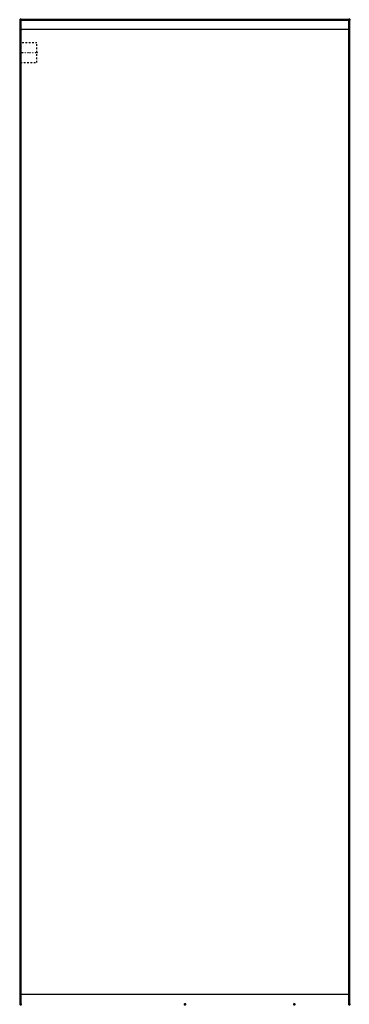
# Model space of a CAD drawing. Header units: millimetres. Extents: x -1089 to 355, y -118 to 1145.
# Tile 20 of 20: x 154 to 355, y 545 to 1145. Entities that reach past the tile are written whole.
import ezdxf

# ---------------------------------------------------------------- set-up
doc = ezdxf.new("R2010")
doc.units = ezdxf.units.MM
doc.linetypes.add('Center', pattern=[1.5, 0.45, -0.5, 0.05, -0.5])
doc.linetypes.add('Dashed', pattern=[2, 1, -1])
for name, color, linetype, lineweight in [('2d ConnectionPoints', 7, 'Continuous', 50), ('AM_0', 7, 'Continuous', 50), ('AM_4', 3, 'Continuous', 25), ('AM_7', 7, 'Center', 25), ('AM_9', 6, 'Dashed', 25)]:
    doc.layers.add(name, color=color, linetype=linetype, lineweight=lineweight)

# ---------------------------------------------------------------- blocks, each defined once
blk = doc.blocks.new('14_Control_cabinet_UG10342428_0_in_HSVP164161451021531101300230_2')
at = {"layer": 'AM_0'}
for p, q in [((355, 1145), (155, 1145)), ((155, 545), (155, 1145)), ((355, 545), (355, 1145))]:
    blk.add_line(p, q, dxfattribs=at)
at = {"layer": 'AM_4'}
for p, q in [((355, 1139), (155, 1139)), ((355, 551), (155, 551))]:
    blk.add_line(p, q, dxfattribs=at)
at = {"layer": 'AM_7'}
blk.add_line((154.5, 1125), (165.5, 1125), dxfattribs=at)
at = {"layer": 'AM_9'}
for p, q in [((165, 1131), (155, 1131)), ((165, 1119), (165, 1131)), ((155, 1119), (165, 1119))]:
    blk.add_line(p, q, dxfattribs=at)

msp = doc.modelspace()

# ---------------------------------------------------------------- linework, layer by layer
at = {"layer": '2d ConnectionPoints'}
for p in [(155, 1145), (355, 1145), (155, 1139), (155, 1139), (155, 1125), (155, 545), (155, 545), (155, 545), (155, 545), (155, 545), (255, 545), (321.667, 545), (355, 545), (355, 545), (355, 545)]:
    msp.add_point(p, dxfattribs=at)

# ---------------------------------------------------------------- block references
msp.add_blockref('14_Control_cabinet_UG10342428_0_in_HSVP164161451021531101300230_2', (0, 0))

doc.saveas('drawing.dxf')
